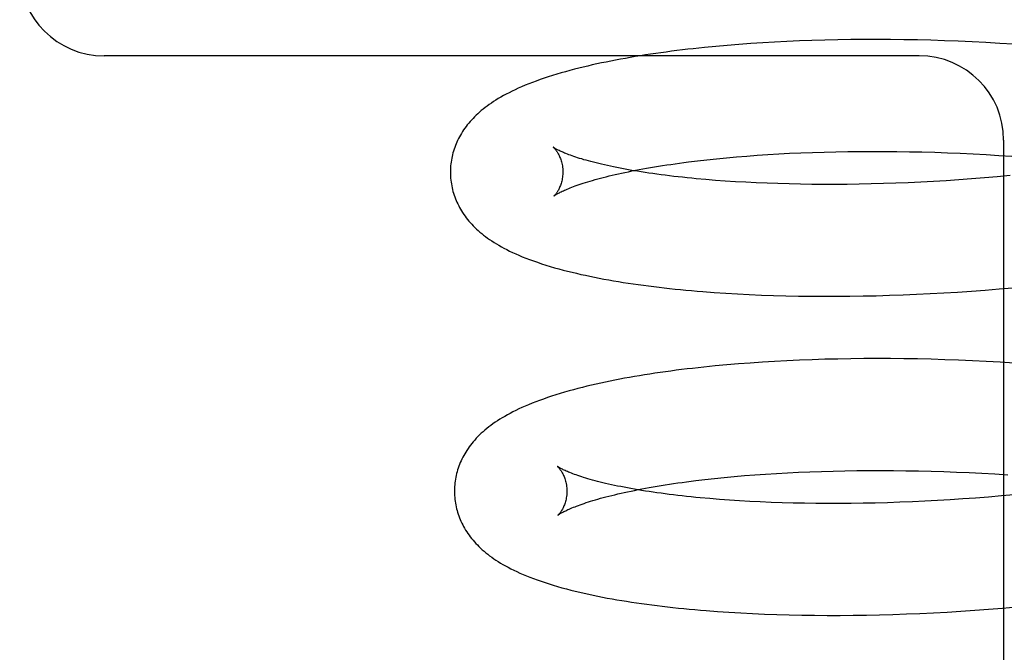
# Model space of a CAD drawing. Header units: inches. Extents: x 0 to 200, y 0 to 129.
# Tile 26 of 97: x 28.668 to 28.843, y 49.623 to 49.736. Entities that reach past the tile are written whole.
import ezdxf

# ---------------------------------------------------------------- set-up
doc = ezdxf.new("R2010")
doc.units = ezdxf.units.IN
doc.header["$LTSCALE"] = 11
doc.header["$MEASUREMENT"] = 0
doc.linetypes.add('HIDDEN', pattern=[0.2, 0.1, -0.1])
doc.layers.add('DEFAULT_2', color=8, linetype='HIDDEN')

msp = doc.modelspace()

# ---------------------------------------------------------------- linework, layer by layer
at = {"layer": 'DEFAULT_2', "color": 8, "linetype": 'HIDDEN'}
for p, q in [((28.80207, 49.73198), (28.79997, 49.73186)), ((28.80427, 49.73209), (28.80207, 49.73198)), ((28.8065, 49.73219), (28.80427, 49.73209)), ((28.80874, 49.73227), (28.8065, 49.73219)), ((28.81102, 49.73234), (28.80874, 49.73227)), ((28.81331, 49.73239), (28.81102, 49.73234)), ((28.81563, 49.73243), (28.81331, 49.73239)), ((28.81796, 49.73245), (28.81563, 49.73243)), ((28.82032, 49.73245), (28.81796, 49.73245)), ((28.82269, 49.73244), (28.82032, 49.73245)), ((28.82508, 49.73241), (28.82269, 49.73244)), ((28.82748, 49.73237), (28.82508, 49.73241)), ((28.82989, 49.73231), (28.82748, 49.73237)), ((28.83232, 49.73223), (28.82989, 49.73231)), ((28.83476, 49.73214), (28.83232, 49.73223)), ((28.83721, 49.73203), (28.83476, 49.73214)), ((28.83967, 49.73191), (28.83721, 49.73203)), ((28.78961, 49.73102), (28.78763, 49.73081)), ((28.79162, 49.73122), (28.78961, 49.73102)), ((28.79366, 49.7314), (28.79162, 49.73122)), ((28.79574, 49.73157), (28.79366, 49.7314)), ((28.79784, 49.73172), (28.79574, 49.73157)), ((28.79997, 49.73186), (28.79784, 49.73172)), ((28.84213, 49.73176), (28.83967, 49.73191)), ((28.8446, 49.73161), (28.84213, 49.73176)), ((28.82783, 49.72954), (28.68283, 49.72954)), ((28.84283, 49.71454), (28.84283, 49.49454)), ((28.78839, 49.71086), (28.79006, 49.71105)), ((28.79006, 49.71105), (28.79177, 49.71123)), ((28.79177, 49.71123), (28.79352, 49.7114)), ((28.79352, 49.7114), (28.79531, 49.71156)), ((28.79531, 49.71156), (28.79714, 49.71171)), ((28.79714, 49.71171), (28.799, 49.71184)), ((28.799, 49.71184), (28.8009, 49.71197)), ((28.8009, 49.71197), (28.80283, 49.71209)), ((28.80283, 49.71209), (28.80475, 49.71219)), ((28.80475, 49.71219), (28.80676, 49.71228)), ((28.80676, 49.71228), (28.80881, 49.71235)), ((28.80881, 49.71235), (28.81088, 49.71242)), ((28.81088, 49.71242), (28.81299, 49.71247)), ((28.81299, 49.71247), (28.81511, 49.71251)), ((28.81511, 49.71251), (28.81726, 49.71253)), ((28.81726, 49.71253), (28.81943, 49.71254)), ((28.81943, 49.71254), (28.82162, 49.71254)), ((28.82162, 49.71254), (28.82383, 49.71252)), ((28.82383, 49.71252), (28.82606, 49.71248)), ((28.82606, 49.71248), (28.8283, 49.71243)), ((28.8283, 49.71243), (28.83056, 49.71237)), ((28.83056, 49.71237), (28.83283, 49.71229)), ((28.83283, 49.71229), (28.8351, 49.7122)), ((28.8351, 49.7122), (28.83739, 49.71209)), ((28.83739, 49.71209), (28.83969, 49.71196)), ((28.83969, 49.71196), (28.84199, 49.71183)), ((28.84199, 49.71183), (28.84429, 49.71167)), ((28.78676, 49.71066), (28.78839, 49.71086)), ((28.79156, 49.70738), (28.78984, 49.70752)), ((28.83486, 49.70747), (28.83259, 49.70732)), ((28.83713, 49.70763), (28.83486, 49.70747)), ((28.83941, 49.70781), (28.83713, 49.70763)), ((28.8417, 49.70801), (28.83941, 49.70781)), ((28.84399, 49.70822), (28.8417, 49.70801)), ((28.79332, 49.70725), (28.79156, 49.70738)), ((28.79512, 49.70714), (28.79332, 49.70725)), ((28.79696, 49.70703), (28.79512, 49.70714)), ((28.79883, 49.70694), (28.79696, 49.70703)), ((28.80075, 49.70686), (28.79883, 49.70694)), ((28.80269, 49.70679), (28.80075, 49.70686)), ((28.80467, 49.70674), (28.80269, 49.70679)), ((28.80668, 49.7067), (28.80467, 49.70674)), ((28.80871, 49.70667), (28.80668, 49.7067)), ((28.81078, 49.70666), (28.80871, 49.70667)), ((28.81287, 49.70666), (28.81078, 49.70666)), ((28.81498, 49.70667), (28.81287, 49.70666)), ((28.81712, 49.7067), (28.81498, 49.70667)), ((28.81928, 49.70674), (28.81712, 49.7067)), ((28.82146, 49.7068), (28.81928, 49.70674)), ((28.82366, 49.70688), (28.82146, 49.7068)), ((28.82587, 49.70696), (28.82366, 49.70688)), ((28.8281, 49.70707), (28.82587, 49.70696)), ((28.83034, 49.70719), (28.8281, 49.70707)), ((28.83259, 49.70732), (28.83034, 49.70719)), ((28.84202, 49.68805), (28.84449, 49.68827)), ((28.79133, 49.68743), (28.79339, 49.6873)), ((28.79339, 49.6873), (28.79548, 49.68717)), ((28.79548, 49.68717), (28.79759, 49.68706)), ((28.79759, 49.68706), (28.79974, 49.68697)), ((28.79974, 49.68697), (28.80191, 49.6869)), ((28.80191, 49.6869), (28.80411, 49.68683)), ((28.80411, 49.68683), (28.80634, 49.68679)), ((28.80634, 49.68679), (28.80859, 49.68676)), ((28.80859, 49.68676), (28.81087, 49.68675)), ((28.81087, 49.68675), (28.81316, 49.68675)), ((28.81316, 49.68675), (28.81548, 49.68677)), ((28.81548, 49.68677), (28.81782, 49.6868)), ((28.81782, 49.6868), (28.82018, 49.68685)), ((28.82018, 49.68685), (28.82255, 49.68692)), ((28.82255, 49.68692), (28.82494, 49.687)), ((28.82494, 49.687), (28.82735, 49.6871)), ((28.82735, 49.6871), (28.82977, 49.68722)), ((28.82977, 49.68722), (28.8322, 49.68735)), ((28.8322, 49.68735), (28.83464, 49.6875)), ((28.83464, 49.6875), (28.83709, 49.68767)), ((28.83709, 49.68767), (28.83955, 49.68785)), ((28.83955, 49.68785), (28.84202, 49.68805)), ((28.79151, 49.67435), (28.78949, 49.67414)), ((28.79357, 49.67454), (28.79151, 49.67435)), ((28.79565, 49.67471), (28.79357, 49.67454)), ((28.79777, 49.67487), (28.79565, 49.67471)), ((28.79991, 49.67502), (28.79777, 49.67487)), ((28.80208, 49.67515), (28.79991, 49.67502)), ((28.80428, 49.67527), (28.80208, 49.67515)), ((28.8065, 49.67537), (28.80428, 49.67527)), ((28.80875, 49.67546), (28.8065, 49.67537)), ((28.81103, 49.67553), (28.80875, 49.67546)), ((28.81332, 49.67558), (28.81103, 49.67553)), ((28.81564, 49.67563), (28.81332, 49.67558)), ((28.81798, 49.67565), (28.81564, 49.67563)), ((28.82034, 49.67566), (28.81798, 49.67565)), ((28.82271, 49.67565), (28.82034, 49.67566)), ((28.8251, 49.67563), (28.82271, 49.67565)), ((28.82751, 49.67559), (28.8251, 49.67563)), ((28.82993, 49.67554), (28.82751, 49.67559)), ((28.83236, 49.67546), (28.82993, 49.67554)), ((28.83481, 49.67538), (28.83236, 49.67546)), ((28.83726, 49.67527), (28.83481, 49.67538)), ((28.83973, 49.67515), (28.83726, 49.67527)), ((28.8422, 49.67501), (28.83973, 49.67515)), ((28.84468, 49.67486), (28.8422, 49.67501)), ((28.79674, 49.65483), (28.79859, 49.65497)), ((28.79859, 49.65497), (28.80048, 49.65511)), ((28.80048, 49.65511), (28.80241, 49.65523)), ((28.80241, 49.65523), (28.80437, 49.65534)), ((28.80437, 49.65534), (28.80636, 49.65544)), ((28.80636, 49.65544), (28.80838, 49.65552)), ((28.80838, 49.65552), (28.81043, 49.65559)), ((28.81043, 49.65559), (28.81251, 49.65565)), ((28.81251, 49.65565), (28.81461, 49.6557)), ((28.81461, 49.6557), (28.81673, 49.65573)), ((28.81673, 49.65573), (28.81888, 49.65575)), ((28.81888, 49.65575), (28.82105, 49.65575)), ((28.82105, 49.65575), (28.82324, 49.65574)), ((28.82324, 49.65574), (28.82545, 49.65571)), ((28.82545, 49.65571), (28.82767, 49.65567)), ((28.82767, 49.65567), (28.82991, 49.65562)), ((28.82991, 49.65562), (28.83216, 49.65555)), ((28.83216, 49.65555), (28.83442, 49.65547)), ((28.83442, 49.65547), (28.83669, 49.65537)), ((28.83669, 49.65537), (28.83897, 49.65525)), ((28.83897, 49.65525), (28.84126, 49.65512)), ((28.84126, 49.65512), (28.84355, 49.65498)), ((28.78806, 49.65394), (28.78971, 49.65414)), ((28.78971, 49.65414), (28.7914, 49.65432)), ((28.7914, 49.65432), (28.79314, 49.6545)), ((28.79314, 49.6545), (28.79492, 49.65467)), ((28.79492, 49.65467), (28.79674, 49.65483)), ((28.84471, 49.65143), (28.84242, 49.65122)), ((28.79228, 49.65059), (28.79056, 49.65073)), ((28.79404, 49.65046), (28.79228, 49.65059)), ((28.79584, 49.65035), (28.79404, 49.65046)), ((28.79768, 49.65024), (28.79584, 49.65035)), ((28.79955, 49.65015), (28.79768, 49.65024)), ((28.80147, 49.65007), (28.79955, 49.65015)), ((28.80341, 49.65), (28.80147, 49.65007)), ((28.80539, 49.64995), (28.80341, 49.65)), ((28.8074, 49.6499), (28.80539, 49.64995)), ((28.80943, 49.64988), (28.8074, 49.6499)), ((28.8115, 49.64986), (28.80943, 49.64988)), ((28.81359, 49.64986), (28.8115, 49.64986)), ((28.8157, 49.64988), (28.81359, 49.64986)), ((28.81784, 49.64991), (28.8157, 49.64988)), ((28.82, 49.64995), (28.81784, 49.64991)), ((28.82218, 49.65001), (28.82, 49.64995)), ((28.82438, 49.65009), (28.82218, 49.65001)), ((28.82659, 49.65017), (28.82438, 49.65009)), ((28.82882, 49.65028), (28.82659, 49.65017)), ((28.83106, 49.6504), (28.82882, 49.65028)), ((28.83332, 49.65053), (28.83106, 49.6504)), ((28.83558, 49.65068), (28.83332, 49.65053)), ((28.83785, 49.65084), (28.83558, 49.65068)), ((28.84013, 49.65102), (28.83785, 49.65084)), ((28.84242, 49.65122), (28.84013, 49.65102)), ((28.79192, 49.63065), (28.79397, 49.63051)), ((28.79397, 49.63051), (28.79606, 49.63039)), ((28.82794, 49.6303), (28.83036, 49.63042)), ((28.83036, 49.63042), (28.83279, 49.63055)), ((28.83279, 49.63055), (28.83523, 49.6307)), ((28.83523, 49.6307), (28.83769, 49.63087)), ((28.83769, 49.63087), (28.84015, 49.63105)), ((28.84015, 49.63105), (28.84262, 49.63125)), ((28.84262, 49.63125), (28.84509, 49.63147)), ((28.79606, 49.63039), (28.79818, 49.63028)), ((28.79818, 49.63028), (28.80032, 49.63019)), ((28.80032, 49.63019), (28.8025, 49.63011)), ((28.8025, 49.63011), (28.8047, 49.63005)), ((28.8047, 49.63005), (28.80692, 49.63)), ((28.80692, 49.63), (28.80918, 49.62997)), ((28.80918, 49.62997), (28.81145, 49.62995)), ((28.81145, 49.62995), (28.81375, 49.62996)), ((28.81375, 49.62996), (28.81607, 49.62997)), ((28.81607, 49.62997), (28.81841, 49.63001)), ((28.81841, 49.63001), (28.82076, 49.63006)), ((28.82076, 49.63006), (28.82314, 49.63012)), ((28.82314, 49.63012), (28.82553, 49.63021)), ((28.82553, 49.63021), (28.82794, 49.6303))]:
    msp.add_line(p, q, dxfattribs=at)
for points in [[(28.78763, 49.73081), (28.78665, 49.7307), (28.78568, 49.73058), (28.78471, 49.73047), (28.78376, 49.73035), (28.78282, 49.73022), (28.78188, 49.73009), (28.78095, 49.72996), (28.78003, 49.72982), (28.77912, 49.72969), (28.77822, 49.72954), (28.77732, 49.7294), (28.77643, 49.72925), (28.77555, 49.72909), (28.77468, 49.72894), (28.77382, 49.72877), (28.77297, 49.72861), (28.77213, 49.72844), (28.7713, 49.72827), (28.77047, 49.72809), (28.76966, 49.72791), (28.76885, 49.72772), (28.76806, 49.72753), (28.76726, 49.72734), (28.76648, 49.72714), (28.76569, 49.72693), (28.76491, 49.72672), (28.76413, 49.7265), (28.76336, 49.72627), (28.76259, 49.72603), (28.76184, 49.72579), (28.7611, 49.72555), (28.76038, 49.7253), (28.75968, 49.72505), (28.75901, 49.7248), (28.75835, 49.72454), (28.75772, 49.72429), (28.7571, 49.72403), (28.75651, 49.72377), (28.75595, 49.72351), (28.7554, 49.72325), (28.75487, 49.72298), (28.75436, 49.72272), (28.75387, 49.72246), (28.7534, 49.72219), (28.75295, 49.72193), (28.75252, 49.72166), (28.75211, 49.7214), (28.75171, 49.72113), (28.75133, 49.72087), (28.75096, 49.7206), (28.75061, 49.72033), (28.75026, 49.72007), (28.74993, 49.71979), (28.74961, 49.71952), (28.74931, 49.71924), (28.74901, 49.71897), (28.74872, 49.71868), (28.74845, 49.7184), (28.74818, 49.71812), (28.74792, 49.71783), (28.74768, 49.71754), (28.74744, 49.71724), (28.74721, 49.71695), (28.74699, 49.71665), (28.74678, 49.71635), (28.74658, 49.71605), (28.74639, 49.71574), (28.74621, 49.71543), (28.74604, 49.71513), (28.74587, 49.71481), (28.74572, 49.7145), (28.74558, 49.71419), (28.74544, 49.71387), (28.74531, 49.71356), (28.74519, 49.71324), (28.74508, 49.71292), (28.74498, 49.7126), (28.74489, 49.71228), (28.7448, 49.71195), (28.74472, 49.71162), (28.74466, 49.7113), (28.7446, 49.71097), (28.74455, 49.71064), (28.7445, 49.71031), (28.74447, 49.70998), (28.74445, 49.70964), (28.74443, 49.70931), (28.74442, 49.70898), (28.74442, 49.70869)], [(28.76274, 49.71326), (28.76273, 49.71327), (28.76272, 49.71328), (28.76272, 49.71327), (28.76274, 49.71326), (28.76276, 49.71324), (28.76278, 49.71322), (28.76282, 49.71319), (28.76285, 49.71315), (28.7629, 49.7131), (28.76295, 49.71305), (28.763, 49.71299), (28.76306, 49.71292), (28.76312, 49.71285), (28.76318, 49.71277), (28.76325, 49.71268), (28.76332, 49.71258), (28.76339, 49.71247), (28.76346, 49.71236), (28.76354, 49.71223), (28.76361, 49.7121), (28.76369, 49.71195), (28.76377, 49.7118), (28.76384, 49.71163), (28.76392, 49.71146), (28.76399, 49.71127), (28.76406, 49.71108), (28.76413, 49.71087), (28.76419, 49.71065), (28.76424, 49.71043), (28.76429, 49.71019), (28.76434, 49.70995), (28.76437, 49.7097), (28.7644, 49.70945), (28.76441, 49.70919), (28.76442, 49.70895)], [(28.78984, 49.70752), (28.78816, 49.70767), (28.78734, 49.70775), (28.78652, 49.70783), (28.78572, 49.70792), (28.78494, 49.708), (28.78416, 49.70809), (28.78339, 49.70818), (28.78264, 49.70828), (28.7819, 49.70837), (28.78117, 49.70847), (28.78045, 49.70857), (28.77975, 49.70867), (28.77906, 49.70878), (28.77838, 49.70888), (28.77772, 49.70899), (28.77707, 49.7091), (28.77643, 49.7092), (28.7758, 49.70932), (28.77519, 49.70943), (28.7746, 49.70954), (28.77402, 49.70966), (28.77345, 49.70977), (28.7729, 49.70989), (28.77236, 49.71), (28.77183, 49.71012), (28.77132, 49.71024), (28.77083, 49.71036), (28.77035, 49.71048), (28.76988, 49.71059), (28.76943, 49.71071), (28.769, 49.71083), (28.76858, 49.71095), (28.76818, 49.71106), (28.76779, 49.71118), (28.76741, 49.71129), (28.76705, 49.71141), (28.76671, 49.71152), (28.76638, 49.71163), (28.76607, 49.71174), (28.76578, 49.71184), (28.76549, 49.71195), (28.76523, 49.71205), (28.76498, 49.71215), (28.76474, 49.71224), (28.76452, 49.71234), (28.76431, 49.71243), (28.76412, 49.71251), (28.76394, 49.7126), (28.76378, 49.71267), (28.76362, 49.71275), (28.76349, 49.71282), (28.76336, 49.71289), (28.76325, 49.71295), (28.76315, 49.713), (28.76306, 49.71306), (28.76298, 49.7131), (28.76291, 49.71314), (28.76285, 49.71318), (28.76281, 49.71321), (28.76277, 49.71324), (28.76275, 49.71325), (28.76274, 49.71326)], [(28.76283, 49.70458), (28.76283, 49.70458), (28.76285, 49.70459), (28.76287, 49.70461), (28.76291, 49.70464), (28.76295, 49.70467), (28.763, 49.7047), (28.76306, 49.70474), (28.76314, 49.70479), (28.76322, 49.70484), (28.76332, 49.7049), (28.76342, 49.70496), (28.76354, 49.70503), (28.76368, 49.7051), (28.76382, 49.70518), (28.76398, 49.70526), (28.76415, 49.70535), (28.76433, 49.70543), (28.76453, 49.70553), (28.76474, 49.70562), (28.76497, 49.70572), (28.76521, 49.70583), (28.76547, 49.70593), (28.76574, 49.70604), (28.76602, 49.70615), (28.76633, 49.70627), (28.76664, 49.70639), (28.76697, 49.70651), (28.76732, 49.70663), (28.76768, 49.70675), (28.76806, 49.70687), (28.76845, 49.707), (28.76885, 49.70712), (28.76928, 49.70725), (28.76971, 49.70738), (28.77016, 49.70751), (28.77063, 49.70764), (28.77111, 49.70777), (28.77161, 49.7079), (28.77212, 49.70803), (28.77264, 49.70816), (28.77318, 49.70828), (28.77373, 49.70841), (28.7743, 49.70854), (28.77488, 49.70867), (28.77548, 49.7088), (28.77609, 49.70892), (28.77671, 49.70905), (28.77734, 49.70917), (28.77799, 49.7093), (28.77866, 49.70942), (28.77933, 49.70954), (28.78002, 49.70966), (28.78072, 49.70978), (28.78143, 49.70989), (28.78216, 49.71001), (28.7829, 49.71012), (28.78365, 49.71023), (28.78441, 49.71034), (28.78518, 49.71045), (28.78597, 49.71055), (28.78676, 49.71066)], [(28.74442, 49.70869), (28.74443, 49.70841), (28.74445, 49.70807), (28.74447, 49.70774), (28.7445, 49.7074), (28.74455, 49.70707), (28.7446, 49.70674), (28.74466, 49.7064), (28.74473, 49.70607), (28.74481, 49.70574), (28.74489, 49.70542), (28.74499, 49.70509), (28.74509, 49.70477), (28.7452, 49.70445), (28.74532, 49.70412), (28.74545, 49.70381), (28.74559, 49.70349), (28.74574, 49.70318), (28.7459, 49.70286), (28.74606, 49.70255), (28.74624, 49.70224), (28.74642, 49.70194), (28.74661, 49.70163), (28.74682, 49.70133), (28.74703, 49.70103), (28.74725, 49.70073), (28.74748, 49.70044), (28.74772, 49.70014), (28.74797, 49.69985), (28.74823, 49.69957), (28.7485, 49.69928), (28.74878, 49.699), (28.74907, 49.69872), (28.74937, 49.69845), (28.74968, 49.69818), (28.75, 49.69791), (28.75034, 49.69764), (28.75068, 49.69737), (28.75104, 49.69711), (28.75141, 49.69685), (28.75179, 49.69659), (28.75219, 49.69633), (28.75261, 49.69608), (28.75304, 49.69582), (28.75349, 49.69556), (28.75396, 49.69531), (28.75445, 49.69505), (28.75496, 49.6948), (28.75549, 49.69455), (28.75605, 49.6943), (28.75662, 49.69404), (28.75722, 49.69379), (28.75785, 49.69354), (28.75851, 49.69329), (28.75919, 49.69304), (28.75991, 49.69279), (28.76064, 49.69255), (28.7614, 49.6923), (28.76217, 49.69207), (28.76294, 49.69184), (28.76372, 49.69163), (28.76449, 49.69142), (28.76527, 49.69122), (28.76606, 49.69102), (28.76684, 49.69084), (28.76763, 49.69065), (28.76843, 49.69048), (28.76924, 49.69031), (28.77006, 49.69014), (28.77089, 49.68998), (28.77173, 49.68982), (28.77258, 49.68966), (28.77344, 49.68951), (28.7743, 49.68937), (28.77518, 49.68923), (28.77606, 49.68909), (28.77695, 49.68896), (28.77785, 49.68883), (28.77876, 49.6887), (28.77967, 49.68858), (28.7806, 49.68847), (28.78153, 49.68835), (28.78247, 49.68824), (28.78342, 49.68814), (28.78438, 49.68804), (28.78535, 49.68794), (28.78633, 49.68785), (28.78731, 49.68776), (28.7883, 49.68767), (28.78931, 49.68759), (28.79133, 49.68743)], [(28.76442, 49.70895), (28.76442, 49.70871), (28.76441, 49.70845), (28.76439, 49.70819), (28.76436, 49.70794), (28.76433, 49.7077), (28.76428, 49.70747), (28.76423, 49.70724), (28.76418, 49.70703), (28.76412, 49.70682), (28.76405, 49.70662), (28.76399, 49.70644), (28.76392, 49.70626), (28.76385, 49.70609), (28.76377, 49.70594), (28.7637, 49.70579), (28.76363, 49.70565), (28.76356, 49.70553), (28.76349, 49.70541), (28.76342, 49.7053), (28.76335, 49.7052), (28.76329, 49.70511), (28.76322, 49.70502), (28.76317, 49.70495), (28.76311, 49.70488), (28.76306, 49.70482), (28.76301, 49.70476), (28.76297, 49.70472), (28.76293, 49.70468), (28.7629, 49.70464), (28.76287, 49.70462), (28.76285, 49.7046), (28.76284, 49.70458), (28.76283, 49.70458)], [(28.78949, 49.67414), (28.7885, 49.67403), (28.78751, 49.67392), (28.78652, 49.67381), (28.78555, 49.67369), (28.78458, 49.67357), (28.78363, 49.67344), (28.78268, 49.67331), (28.78174, 49.67318), (28.78081, 49.67304), (28.77989, 49.6729), (28.77898, 49.67276), (28.77807, 49.67261), (28.77718, 49.67246), (28.77629, 49.6723), (28.77541, 49.67215), (28.77454, 49.67198), (28.77368, 49.67181), (28.77283, 49.67164), (28.77199, 49.67147), (28.77116, 49.67129), (28.77034, 49.67111), (28.76952, 49.67092), (28.76872, 49.67073), (28.76792, 49.67053), (28.76712, 49.67033), (28.76633, 49.67012), (28.76554, 49.6699), (28.76475, 49.66968), (28.76396, 49.66944), (28.76319, 49.66921), (28.76243, 49.66896), (28.76169, 49.66871), (28.76097, 49.66846), (28.76028, 49.66821), (28.7596, 49.66796), (28.75896, 49.66771), (28.75834, 49.66745), (28.75774, 49.6672), (28.75716, 49.66694), (28.7566, 49.66669), (28.75607, 49.66643), (28.75555, 49.66617), (28.75505, 49.66591), (28.75456, 49.66565), (28.75409, 49.66538), (28.75364, 49.66512), (28.75321, 49.66485), (28.75279, 49.66458), (28.75239, 49.66432), (28.752, 49.66405), (28.75163, 49.66377), (28.75127, 49.6635), (28.75092, 49.66322), (28.75058, 49.66294), (28.75025, 49.66265), (28.74993, 49.66236), (28.74962, 49.66207), (28.74932, 49.66177), (28.74904, 49.66147), (28.74876, 49.66117), (28.7485, 49.66087), (28.74824, 49.66056), (28.748, 49.66025), (28.74778, 49.65995), (28.74756, 49.65964), (28.74735, 49.65933), (28.74716, 49.65902), (28.74697, 49.65871), (28.7468, 49.6584), (28.74663, 49.65809), (28.74647, 49.65778), (28.74632, 49.65746), (28.74618, 49.65714), (28.74605, 49.65683), (28.74593, 49.6565), (28.74582, 49.65618), (28.74571, 49.65586), (28.74562, 49.65553), (28.74553, 49.6552), (28.74545, 49.65487), (28.74538, 49.65454), (28.74532, 49.65421), (28.74527, 49.65387), (28.74523, 49.65354), (28.74519, 49.6532), (28.74517, 49.65287), (28.74515, 49.65253), (28.74514, 49.65219), (28.74514, 49.6519)], [(28.76346, 49.65647), (28.76345, 49.65648), (28.76344, 49.65648), (28.76344, 49.65648), (28.76346, 49.65647), (28.76348, 49.65645), (28.7635, 49.65643), (28.76354, 49.6564), (28.76357, 49.65636), (28.76362, 49.65631), (28.76367, 49.65626), (28.76372, 49.6562), (28.76378, 49.65613), (28.76384, 49.65606), (28.7639, 49.65598), (28.76397, 49.65589), (28.76404, 49.65579), (28.76411, 49.65568), (28.76418, 49.65557), (28.76426, 49.65544), (28.76433, 49.65531), (28.76441, 49.65516), (28.76449, 49.65501), (28.76456, 49.65484), (28.76464, 49.65467), (28.76471, 49.65448), (28.76478, 49.65429), (28.76485, 49.65408), (28.76491, 49.65386), (28.76496, 49.65364), (28.76501, 49.6534), (28.76506, 49.65316), (28.76509, 49.65291), (28.76512, 49.65266), (28.76513, 49.65239), (28.76514, 49.65216)], [(28.79056, 49.65073), (28.78888, 49.65088), (28.78806, 49.65096), (28.78724, 49.65104), (28.78644, 49.65113), (28.78565, 49.65121), (28.78488, 49.6513), (28.78411, 49.65139), (28.78336, 49.65149), (28.78262, 49.65158), (28.78189, 49.65168), (28.78117, 49.65178), (28.78047, 49.65188), (28.77978, 49.65198), (28.7791, 49.65209), (28.77844, 49.6522), (28.77779, 49.6523), (28.77715, 49.65241), (28.77652, 49.65253), (28.77591, 49.65264), (28.77532, 49.65275), (28.77474, 49.65287), (28.77417, 49.65298), (28.77361, 49.6531), (28.77308, 49.65321), (28.77255, 49.65333), (28.77204, 49.65345), (28.77155, 49.65357), (28.77107, 49.65369), (28.7706, 49.6538), (28.77015, 49.65392), (28.76972, 49.65404), (28.7693, 49.65416), (28.7689, 49.65427), (28.76851, 49.65439), (28.76813, 49.6545), (28.76778, 49.65462), (28.76743, 49.65473), (28.7671, 49.65484), (28.76679, 49.65495), (28.7665, 49.65505), (28.76622, 49.65516), (28.76595, 49.65526), (28.7657, 49.65536), (28.76546, 49.65545), (28.76524, 49.65555), (28.76503, 49.65564), (28.76484, 49.65572), (28.76466, 49.6558), (28.7645, 49.65588), (28.76434, 49.65596), (28.76421, 49.65603), (28.76408, 49.65609), (28.76397, 49.65616), (28.76387, 49.65621), (28.76378, 49.65626), (28.7637, 49.65631), (28.76363, 49.65635), (28.76358, 49.65639), (28.76353, 49.65642), (28.76349, 49.65644), (28.76347, 49.65646), (28.76346, 49.65647)], [(28.76355, 49.64779), (28.76356, 49.64779), (28.76358, 49.64781), (28.7636, 49.64783), (28.76364, 49.64786), (28.76369, 49.64789), (28.76374, 49.64793), (28.76381, 49.64797), (28.76389, 49.64802), (28.76397, 49.64807), (28.76408, 49.64813), (28.76419, 49.6482), (28.76431, 49.64827), (28.76445, 49.64834), (28.7646, 49.64842), (28.76476, 49.6485), (28.76494, 49.64859), (28.76513, 49.64868), (28.76534, 49.64878), (28.76556, 49.64888), (28.76579, 49.64898), (28.76604, 49.64908), (28.76631, 49.64919), (28.76659, 49.6493), (28.76688, 49.64942), (28.76719, 49.64953), (28.76752, 49.64965), (28.76786, 49.64977), (28.76821, 49.64989), (28.76858, 49.65002), (28.76897, 49.65014), (28.76937, 49.65027), (28.76979, 49.6504), (28.77022, 49.65053), (28.77067, 49.65066), (28.77113, 49.65079), (28.77161, 49.65092), (28.7721, 49.65105), (28.77261, 49.65118), (28.77313, 49.65131), (28.77366, 49.65144), (28.77422, 49.65157), (28.77478, 49.6517), (28.77536, 49.65183), (28.77595, 49.65195), (28.77656, 49.65208), (28.77718, 49.65221), (28.77782, 49.65234), (28.77847, 49.65246), (28.77913, 49.65258), (28.7798, 49.65271), (28.78049, 49.65283), (28.78119, 49.65295), (28.78191, 49.65306), (28.78263, 49.65318), (28.78337, 49.65329), (28.78412, 49.65341), (28.78489, 49.65352), (28.78566, 49.65362), (28.78645, 49.65373), (28.78725, 49.65384), (28.78806, 49.65394)], [(28.74514, 49.6519), (28.74515, 49.65162), (28.74517, 49.65128), (28.74519, 49.65095), (28.74522, 49.65061), (28.74527, 49.65028), (28.74532, 49.64994), (28.74538, 49.64961), (28.74545, 49.64928), (28.74553, 49.64895), (28.74561, 49.64862), (28.74571, 49.6483), (28.74581, 49.64797), (28.74592, 49.64765), (28.74605, 49.64733), (28.74618, 49.64701), (28.74631, 49.6467), (28.74646, 49.64638), (28.74662, 49.64607), (28.74678, 49.64576), (28.74696, 49.64545), (28.74714, 49.64514), (28.74734, 49.64484), (28.74754, 49.64453), (28.74775, 49.64423), (28.74797, 49.64393), (28.74821, 49.64364), (28.74845, 49.64335), (28.7487, 49.64306), (28.74896, 49.64277), (28.74923, 49.64249), (28.74951, 49.64221), (28.7498, 49.64193), (28.7501, 49.64165), (28.75041, 49.64138), (28.75073, 49.64111), (28.75107, 49.64084), (28.75141, 49.64058), (28.75177, 49.64031), (28.75214, 49.64005), (28.75253, 49.63979), (28.75293, 49.63953), (28.75334, 49.63928), (28.75378, 49.63902), (28.75423, 49.63877), (28.7547, 49.63851), (28.75519, 49.63825), (28.7557, 49.638), (28.75623, 49.63775), (28.75678, 49.6375), (28.75736, 49.63725), (28.75795, 49.637), (28.75857, 49.63675), (28.75921, 49.63651), (28.75987, 49.63627), (28.76055, 49.63603), (28.76126, 49.63579), (28.76199, 49.63556), (28.76273, 49.63533), (28.76349, 49.6351), (28.76427, 49.63488), (28.76505, 49.63467), (28.76584, 49.63446), (28.76664, 49.63427), (28.76743, 49.63408), (28.76823, 49.63389), (28.76904, 49.63371), (28.76985, 49.63354), (28.77066, 49.63337), (28.77149, 49.63321), (28.77233, 49.63305), (28.77318, 49.6329), (28.77403, 49.63274), (28.7749, 49.6326), (28.77577, 49.63246), (28.77665, 49.63232), (28.77754, 49.63219), (28.77844, 49.63206), (28.77935, 49.63193), (28.78026, 49.63181), (28.78119, 49.63169), (28.78212, 49.63158), (28.78306, 49.63147), (28.78401, 49.63136), (28.78497, 49.63126), (28.78594, 49.63116), (28.78691, 49.63107), (28.7879, 49.63098), (28.78889, 49.63089), (28.78989, 49.63081), (28.79192, 49.63065)], [(28.76514, 49.65216), (28.76514, 49.65191), (28.76513, 49.65165), (28.76511, 49.65139), (28.76508, 49.65113), (28.76504, 49.65089), (28.765, 49.65065), (28.76495, 49.65043), (28.76489, 49.65021), (28.76483, 49.65), (28.76477, 49.64981), (28.7647, 49.64962), (28.76463, 49.64944), (28.76456, 49.64928), (28.76448, 49.64912), (28.76441, 49.64898), (28.76434, 49.64884), (28.76427, 49.64871), (28.76419, 49.6486), (28.76413, 49.64849), (28.76406, 49.64839), (28.76399, 49.6483), (28.76393, 49.64822), (28.76387, 49.64814), (28.76382, 49.64807), (28.76377, 49.64801), (28.76372, 49.64796), (28.76368, 49.64791), (28.76364, 49.64788), (28.76361, 49.64784), (28.76358, 49.64782), (28.76357, 49.6478), (28.76355, 49.64779), (28.76355, 49.64779)]]:
    msp.add_lwpolyline(points, dxfattribs=at)
for centre, start, end in [((28.68283, 49.74454), 180, 270), ((28.82783, 49.71454), 0, 90)]:
    msp.add_arc(centre, 0.015, start, end, dxfattribs=at)

doc.saveas('drawing.dxf')
